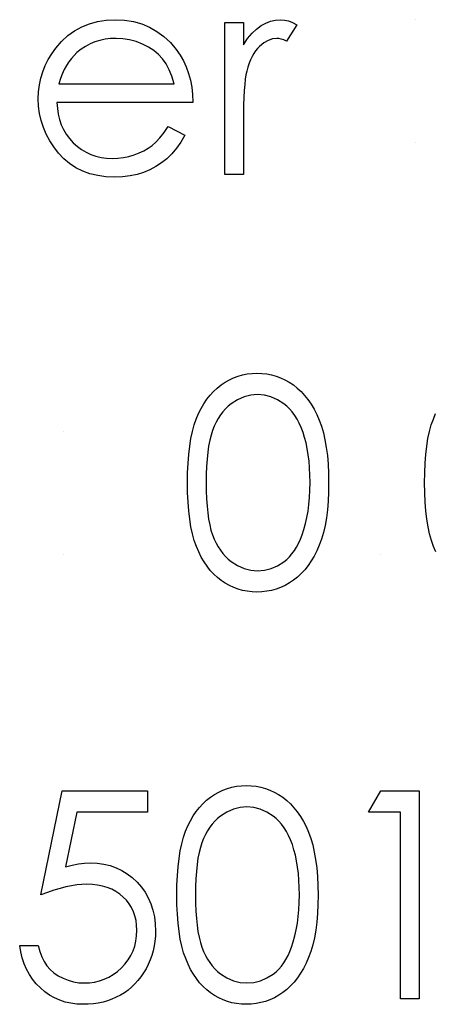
# Model space of a CAD drawing. Header units: inches. Extents: x 0.1 to 87.3, y 0.1 to 33.9.
# Tile 130 of 174: x 50.604 to 50.854, y 23.152 to 23.744. Entities that reach past the tile are written whole.
import ezdxf

# ---------------------------------------------------------------- set-up
doc = ezdxf.new("R2010")
doc.units = ezdxf.units.IN
doc.header["$MEASUREMENT"] = 0

msp = doc.modelspace()

# ---------------------------------------------------------------- linework, layer by layer
at = {"color": 7, "linetype": 'Continuous'}
for p, q in [((50.84211, 23.74386), (50.8421, 23.74386)), ((50.84211, 23.67014), (50.8421, 23.67014)), ((50.63057, 23.49616), (50.63057, 23.49616)), ((50.63057, 23.42244), (50.63057, 23.42244)), ((50.82127, 23.42244), (50.82127, 23.42244))]:
    msp.add_line(p, q, dxfattribs=at)
at = {"color": 7, "linetype": 'Continuous', "flags": 128}
for points in [[(50.69352, 23.67976), (50.70348, 23.67452), (50.70348, 23.67452), (50.70103, 23.67034), (50.6984, 23.66658), (50.6956, 23.66323), (50.69259, 23.66032), (50.68941, 23.6578), (50.68606, 23.65559), (50.68248, 23.65369), (50.67872, 23.65211), (50.67474, 23.65088), (50.67051, 23.65001), (50.66602, 23.64948), (50.66129, 23.64931), (50.66129, 23.64931), (50.65603, 23.64953), (50.65108, 23.65021), (50.64642, 23.65134), (50.64204, 23.65291), (50.63798, 23.65494), (50.6342, 23.65742), (50.63069, 23.66035), (50.62751, 23.66373), (50.62466, 23.66739), (50.62218, 23.67117), (50.6201, 23.67507), (50.6184, 23.6791), (50.61705, 23.68324), (50.61609, 23.68747), (50.61554, 23.69185), (50.61534, 23.69633), (50.61534, 23.69633), (50.61552, 23.70054), (50.61599, 23.70465), (50.61682, 23.70863), (50.61797, 23.71251), (50.61945, 23.71626), (50.62125, 23.7199), (50.62341, 23.72343), (50.62586, 23.72683), (50.62586, 23.72683), (50.62934, 23.73081), (50.6331, 23.73429), (50.63713, 23.7372), (50.64146, 23.7396), (50.64607, 23.74145), (50.65095, 23.74281), (50.65611, 23.74358), (50.66157, 23.74386), (50.66157, 23.74386), (50.66718, 23.74358), (50.67251, 23.74273), (50.67754, 23.74133), (50.68228, 23.73938), (50.68673, 23.73685), (50.69089, 23.73374), (50.69477, 23.73009), (50.69835, 23.72588), (50.69835, 23.72588), (50.70065, 23.7226), (50.70263, 23.71914), (50.70434, 23.71546), (50.70571, 23.71161), (50.70681, 23.70755), (50.70762, 23.70329), (50.70809, 23.69884), (50.70829, 23.69418), (50.70829, 23.69418), (50.62656, 23.69418), (50.62656, 23.69418), (50.62679, 23.69057), (50.62729, 23.68712), (50.62809, 23.68384), (50.62919, 23.68073), (50.63054, 23.6778), (50.63219, 23.67502), (50.63415, 23.67242), (50.63638, 23.66997), (50.63883, 23.66776), (50.64141, 23.66583), (50.64414, 23.66421), (50.64702, 23.66288), (50.65002, 23.66185), (50.65318, 23.66113), (50.65646, 23.66068), (50.65989, 23.66053), (50.65989, 23.66053), (50.66324, 23.66065), (50.66652, 23.66105), (50.66978, 23.66173), (50.67299, 23.66265), (50.67607, 23.66381), (50.67889, 23.66516), (50.68147, 23.66666), (50.68383, 23.66834), (50.68611, 23.67037), (50.68849, 23.67297), (50.69096, 23.67608), (50.69352, 23.67976)], [(50.72752, 23.74226), (50.73874, 23.74226), (50.73874, 23.74226), (50.73874, 23.72881), (50.73874, 23.72881), (50.74129, 23.73252), (50.74392, 23.73567), (50.7466, 23.73825), (50.74936, 23.7403), (50.75219, 23.74186), (50.75509, 23.74298), (50.75802, 23.74363), (50.76103, 23.74386), (50.76103, 23.74386), (50.76335, 23.74366), (50.76576, 23.74308), (50.76824, 23.74211), (50.77079, 23.74073), (50.77079, 23.74073), (50.76463, 23.73101), (50.76463, 23.73101), (50.763, 23.73171), (50.7615, 23.73224), (50.76012, 23.73254), (50.7589, 23.73264), (50.7589, 23.73264), (50.75622, 23.73234), (50.75356, 23.73144), (50.75099, 23.72994), (50.74843, 23.72783), (50.7472, 23.72656), (50.74605, 23.7251), (50.745, 23.7235), (50.744, 23.72172), (50.74307, 23.71977), (50.74222, 23.71767), (50.74144, 23.71539), (50.74074, 23.71296), (50.74074, 23.71296), (50.74027, 23.71078), (50.73987, 23.7081), (50.73952, 23.70492), (50.73924, 23.70124), (50.73902, 23.69708), (50.73887, 23.69243), (50.73877, 23.68727), (50.73874, 23.68161), (50.73874, 23.68161), (50.73874, 23.65091), (50.73874, 23.65091), (50.72752, 23.65091), (50.72752, 23.65091), (50.72752, 23.74226)], [(50.69707, 23.7054), (50.69575, 23.70983), (50.69412, 23.71379), (50.69224, 23.71727), (50.69009, 23.72027), (50.68763, 23.72293), (50.68478, 23.7253), (50.68157, 23.72741), (50.67799, 23.72924), (50.67419, 23.73074), (50.67026, 23.73179), (50.66625, 23.73244), (50.66214, 23.73264), (50.66214, 23.73264), (50.65879, 23.73252), (50.65553, 23.73211), (50.6524, 23.73144), (50.64942, 23.73051), (50.64652, 23.72929), (50.64376, 23.72783), (50.64113, 23.72608), (50.63861, 23.72408), (50.63861, 23.72408), (50.63685, 23.72242), (50.63522, 23.72057), (50.6337, 23.71854), (50.6323, 23.71631), (50.63099, 23.71386), (50.62979, 23.71123), (50.62871, 23.70843), (50.62774, 23.7054), (50.62774, 23.7054), (50.69707, 23.7054)], [(50.70509, 23.46566), (50.70516, 23.47167), (50.70541, 23.47732), (50.70584, 23.48266), (50.70641, 23.48762), (50.70714, 23.49222), (50.70807, 23.49648), (50.70914, 23.50039), (50.71037, 23.50394), (50.71175, 23.50722), (50.71327, 23.5103), (50.71495, 23.51316), (50.71676, 23.51584), (50.71868, 23.51829), (50.72074, 23.52054), (50.72294, 23.52257), (50.72529, 23.52443), (50.72775, 23.52605), (50.73028, 23.52748), (50.73286, 23.52868), (50.73554, 23.52966), (50.73826, 23.53043), (50.74107, 23.53099), (50.74392, 23.53131), (50.74688, 23.53141), (50.74688, 23.53141), (50.74986, 23.53131), (50.75279, 23.53099), (50.75562, 23.53043), (50.7584, 23.52966), (50.7611, 23.52868), (50.76373, 23.52748), (50.76631, 23.52605), (50.76879, 23.5244), (50.77117, 23.52255), (50.77345, 23.52044), (50.77557, 23.51814), (50.77758, 23.51564), (50.77946, 23.51288), (50.78121, 23.50993), (50.78281, 23.50675), (50.78431, 23.50334), (50.78564, 23.49969), (50.78682, 23.49573), (50.78779, 23.49147), (50.7886, 23.48692), (50.78922, 23.48206), (50.78967, 23.47687), (50.78992, 23.47142), (50.79002, 23.46566), (50.79002, 23.46566), (50.78992, 23.45992), (50.78967, 23.45449), (50.78922, 23.44933), (50.78862, 23.4445), (50.78782, 23.43997), (50.78684, 23.43573), (50.78572, 23.43178), (50.78439, 23.42815), (50.78291, 23.42477), (50.78131, 23.42161), (50.77958, 23.41866), (50.7777, 23.4159), (50.7757, 23.41337), (50.77355, 23.41107), (50.77127, 23.40897), (50.76886, 23.40709), (50.76636, 23.40543), (50.76378, 23.40398), (50.76113, 23.40278), (50.75842, 23.40178), (50.75564, 23.401), (50.75279, 23.40045), (50.74986, 23.4001), (50.74688, 23.4), (50.74688, 23.4), (50.74392, 23.4001), (50.74107, 23.40043), (50.73826, 23.40098), (50.73556, 23.40173), (50.73291, 23.40268), (50.73033, 23.40388), (50.72782, 23.40528), (50.72539, 23.40689), (50.72307, 23.40872), (50.72086, 23.41074), (50.71881, 23.413), (50.71688, 23.41548), (50.71508, 23.41813), (50.7134, 23.42101), (50.71185, 23.42411), (50.71045, 23.42742), (50.70919, 23.431), (50.70809, 23.43493), (50.70719, 23.43921), (50.70644, 23.44382), (50.70584, 23.44875), (50.70541, 23.45406), (50.70516, 23.4597), (50.70509, 23.46566)], [(50.7163, 23.46571), (50.71635, 23.4607), (50.71655, 23.45599), (50.71686, 23.45158), (50.71726, 23.44753), (50.71781, 23.44377), (50.71846, 23.44032), (50.71923, 23.43719), (50.72014, 23.43438), (50.72116, 23.4318), (50.72229, 23.4294), (50.72352, 23.42714), (50.72487, 23.42507), (50.72635, 23.42314), (50.72792, 23.42136), (50.72963, 23.41976), (50.73143, 23.41831), (50.73523, 23.4159), (50.73914, 23.4142), (50.74315, 23.41317), (50.74725, 23.41282), (50.74725, 23.41282), (50.75139, 23.41315), (50.75539, 23.41417), (50.75925, 23.41583), (50.76298, 23.41818), (50.76476, 23.41961), (50.76641, 23.42119), (50.76796, 23.42296), (50.76941, 23.42489), (50.77074, 23.42697), (50.77197, 23.42925), (50.77307, 23.43168), (50.77407, 23.43428), (50.77407, 23.43428), (50.77517, 23.43764), (50.77615, 23.44114), (50.77695, 23.44482), (50.77763, 23.44865), (50.77813, 23.45266), (50.7785, 23.45684), (50.77873, 23.4612), (50.7788, 23.46571), (50.7788, 23.46571), (50.77873, 23.47021), (50.77855, 23.47452), (50.7782, 23.4786), (50.77775, 23.48248), (50.77715, 23.48616), (50.77645, 23.48962), (50.77557, 23.49287), (50.7746, 23.49593), (50.7735, 23.49878), (50.77229, 23.50141), (50.77099, 23.50387), (50.76959, 23.50612), (50.76809, 23.50817), (50.76646, 23.51003), (50.76476, 23.51168), (50.76295, 23.51313), (50.75917, 23.51551), (50.75532, 23.51724), (50.75134, 23.51824), (50.74725, 23.51859), (50.74725, 23.51859), (50.74312, 23.51824), (50.73909, 23.51724), (50.73521, 23.51551), (50.73143, 23.51313), (50.72963, 23.5117), (50.72795, 23.5101), (50.72637, 23.50832), (50.72492, 23.5064), (50.72357, 23.50432), (50.72231, 23.50206), (50.72119, 23.49966), (50.72016, 23.49708), (50.71926, 23.49428), (50.71848, 23.49115), (50.71781, 23.48772), (50.71728, 23.48394), (50.71686, 23.47985), (50.71655, 23.47547), (50.71635, 23.47074), (50.7163, 23.46571)], [(50.84771, 23.46566), (50.84779, 23.47167), (50.84804, 23.47732), (50.84847, 23.48266), (50.84904, 23.48762), (50.84977, 23.49222), (50.85069, 23.49648), (50.85177, 23.50039), (50.853, 23.50394), (50.85438, 23.50722)], [(50.85448, 23.42411), (50.85307, 23.42742), (50.85182, 23.431), (50.85072, 23.43493), (50.84982, 23.43921), (50.84907, 23.44382), (50.84847, 23.44875), (50.84804, 23.45406), (50.84779, 23.4597), (50.84771, 23.46566)], [(50.68105, 23.2805), (50.68105, 23.26768), (50.68105, 23.26768), (50.63853, 23.26768), (50.63853, 23.26768), (50.63179, 23.2348), (50.63179, 23.2348), (50.63578, 23.23586), (50.63956, 23.23663), (50.64314, 23.23708), (50.64652, 23.23723), (50.64652, 23.23723), (50.6507, 23.23706), (50.65471, 23.23651), (50.65851, 23.23561), (50.66214, 23.23435), (50.66557, 23.23275), (50.6688, 23.23077), (50.67186, 23.22844), (50.67474, 23.22574), (50.67734, 23.22276), (50.6796, 23.21961), (50.68152, 23.21623), (50.68308, 23.21267), (50.6843, 23.20889), (50.68515, 23.20491), (50.68568, 23.20073), (50.68586, 23.19634), (50.68586, 23.19634), (50.68576, 23.19329), (50.68551, 23.19028), (50.68505, 23.18735), (50.68443, 23.18447), (50.68363, 23.18167), (50.68265, 23.17894), (50.68147, 23.17626), (50.68015, 23.17363), (50.67867, 23.17113), (50.67704, 23.16877), (50.67531, 23.16657), (50.67346, 23.16452), (50.67146, 23.16261), (50.66933, 23.16086), (50.6671, 23.15926), (50.66472, 23.15781), (50.66224, 23.1565), (50.65966, 23.1554), (50.65701, 23.15445), (50.65426, 23.15368), (50.6514, 23.15307), (50.64845, 23.15265), (50.64539, 23.15237), (50.64226, 23.1523), (50.64226, 23.1523), (50.63853, 23.15245), (50.63495, 23.15292), (50.63152, 23.15368), (50.62824, 23.15475), (50.62511, 23.15613), (50.62213, 23.15783), (50.61927, 23.15981), (50.6166, 23.16211), (50.61412, 23.16467), (50.61191, 23.1674), (50.60996, 23.1703), (50.60826, 23.17341), (50.60683, 23.17666), (50.60568, 23.18012), (50.60478, 23.18375), (50.60413, 23.18755), (50.60413, 23.18755), (50.61534, 23.18755), (50.61534, 23.18755), (50.61624, 23.184), (50.6174, 23.18082), (50.61882, 23.17796), (50.6205, 23.17546), (50.62248, 23.17326), (50.62476, 23.17128), (50.62734, 23.1695), (50.63022, 23.16797), (50.63327, 23.16672), (50.63643, 23.16584), (50.63963, 23.16529), (50.64291, 23.16512), (50.64291, 23.16512), (50.64612, 23.16527), (50.6492, 23.16569), (50.65218, 23.1664), (50.65503, 23.1674), (50.65776, 23.16865), (50.66039, 23.17023), (50.66289, 23.17205), (50.6653, 23.17418), (50.66748, 23.17651), (50.66938, 23.17899), (50.67098, 23.18162), (50.67231, 23.18437), (50.67334, 23.18728), (50.67406, 23.19031), (50.67449, 23.19349), (50.67464, 23.19682), (50.67464, 23.19682), (50.67451, 23.19982), (50.67414, 23.20268), (50.67349, 23.20538), (50.67258, 23.20794), (50.67143, 23.21037), (50.67003, 23.21264), (50.66835, 23.21477), (50.66642, 23.21675), (50.6643, 23.21855), (50.66197, 23.22011), (50.65949, 23.22141), (50.65683, 23.22251), (50.654, 23.22334), (50.651, 23.22394), (50.64785, 23.22429), (50.64449, 23.22441), (50.64449, 23.22441), (50.64158, 23.22431), (50.63851, 23.22401), (50.6353, 23.22351), (50.63192, 23.22281), (50.62841, 23.22191), (50.62473, 23.22081), (50.62093, 23.21951), (50.61695, 23.218), (50.61695, 23.218), (50.62977, 23.2805), (50.62977, 23.2805), (50.68105, 23.2805)], [(50.69868, 23.21795), (50.69875, 23.22396), (50.699, 23.22962), (50.69943, 23.23496), (50.7, 23.23991), (50.70073, 23.24452), (50.70166, 23.24878), (50.70273, 23.25268), (50.70396, 23.25624), (50.70534, 23.25952), (50.70686, 23.2626), (50.70854, 23.26545), (50.71035, 23.26813), (50.71227, 23.27059), (50.71433, 23.27284), (50.71653, 23.27487), (50.71888, 23.27672), (50.72134, 23.27835), (50.72387, 23.27978), (50.72645, 23.28098), (50.72913, 23.28196), (50.73185, 23.28273), (50.73466, 23.28328), (50.73751, 23.28361), (50.74047, 23.28371), (50.74047, 23.28371), (50.74345, 23.28361), (50.74638, 23.28328), (50.74921, 23.28273), (50.75199, 23.28196), (50.75469, 23.28098), (50.75732, 23.27978), (50.7599, 23.27835), (50.76238, 23.2767), (50.76476, 23.27484), (50.76704, 23.27274), (50.76916, 23.27044), (50.77117, 23.26793), (50.77305, 23.26518), (50.7748, 23.26222), (50.7764, 23.25904), (50.7779, 23.25564), (50.77923, 23.25198), (50.78041, 23.24803), (50.78138, 23.24377), (50.78218, 23.23921), (50.78281, 23.23435), (50.78326, 23.22917), (50.78351, 23.22371), (50.78361, 23.21795), (50.78361, 23.21795), (50.78351, 23.21222), (50.78326, 23.20679), (50.78281, 23.20163), (50.78221, 23.19679), (50.78141, 23.19226), (50.78043, 23.18803), (50.77931, 23.18407), (50.77798, 23.18044), (50.7765, 23.17706), (50.7749, 23.17391), (50.77317, 23.17095), (50.77129, 23.1682), (50.76929, 23.16567), (50.76714, 23.16337), (50.76486, 23.16126), (50.76245, 23.15938), (50.75995, 23.15773), (50.75737, 23.15628), (50.75472, 23.15508), (50.75201, 23.15408), (50.74923, 23.1533), (50.74638, 23.15275), (50.74345, 23.1524), (50.74047, 23.1523), (50.74047, 23.1523), (50.73751, 23.1524), (50.73466, 23.15272), (50.73185, 23.15327), (50.72915, 23.15403), (50.7265, 23.15498), (50.72392, 23.15618), (50.72141, 23.15758), (50.71898, 23.15918), (50.71666, 23.16101), (50.71445, 23.16304), (50.7124, 23.16529), (50.71047, 23.16777), (50.70867, 23.17043), (50.70699, 23.17331), (50.70544, 23.17641), (50.70403, 23.17972), (50.70278, 23.1833), (50.70168, 23.18723), (50.70078, 23.19151), (50.70003, 23.19612), (50.69943, 23.20105), (50.699, 23.20636), (50.69875, 23.21199), (50.69868, 23.21795)], [(50.8214, 23.2805), (50.84451, 23.2805), (50.84451, 23.2805), (50.84451, 23.1555), (50.84451, 23.1555), (50.83329, 23.1555), (50.83329, 23.1555), (50.83329, 23.26768), (50.83329, 23.26768), (50.81406, 23.26768), (50.81406, 23.26768), (50.8214, 23.2805)], [(50.70989, 23.218), (50.70994, 23.21299), (50.71014, 23.20829), (50.71045, 23.20388), (50.71085, 23.19982), (50.7114, 23.19607), (50.71205, 23.19261), (50.71282, 23.18948), (50.71373, 23.18668), (50.71475, 23.1841), (50.71588, 23.18169), (50.71711, 23.17944), (50.71846, 23.17736), (50.71994, 23.17543), (50.72151, 23.17366), (50.72322, 23.17205), (50.72502, 23.1706), (50.72882, 23.1682), (50.73273, 23.1665), (50.73674, 23.16547), (50.74084, 23.16512), (50.74084, 23.16512), (50.74498, 23.16544), (50.74898, 23.16647), (50.75284, 23.16812), (50.75657, 23.17048), (50.75835, 23.1719), (50.76, 23.17348), (50.76155, 23.17526), (50.763, 23.17719), (50.76433, 23.17927), (50.76556, 23.18154), (50.76666, 23.18397), (50.76766, 23.18658), (50.76766, 23.18658), (50.76876, 23.18993), (50.76974, 23.19344), (50.77054, 23.19712), (50.77122, 23.20095), (50.77172, 23.20496), (50.77209, 23.20914), (50.77232, 23.2135), (50.77239, 23.218), (50.77239, 23.218), (50.77232, 23.22251), (50.77214, 23.22682), (50.77179, 23.2309), (50.77134, 23.23478), (50.77074, 23.23846), (50.77004, 23.24192), (50.76916, 23.24517), (50.76819, 23.24823), (50.76709, 23.25108), (50.76588, 23.25371), (50.76458, 23.25616), (50.76318, 23.25842), (50.76168, 23.26047), (50.76005, 23.26232), (50.75835, 23.26398), (50.75654, 23.26543), (50.75276, 23.26781), (50.74891, 23.26954), (50.74493, 23.27054), (50.74084, 23.27089), (50.74084, 23.27089), (50.73671, 23.27054), (50.73268, 23.26954), (50.7288, 23.26781), (50.72502, 23.26543), (50.72322, 23.264), (50.72154, 23.2624), (50.71996, 23.26062), (50.71851, 23.25869), (50.71716, 23.25661), (50.7159, 23.25436), (50.71478, 23.25196), (50.71375, 23.24938), (50.71285, 23.24657), (50.71207, 23.24344), (50.7114, 23.24001), (50.71087, 23.23623), (50.71045, 23.23215), (50.71014, 23.22777), (50.70994, 23.22304), (50.70989, 23.218)]]:
    msp.add_lwpolyline(points, dxfattribs=at)

doc.saveas('drawing.dxf')
